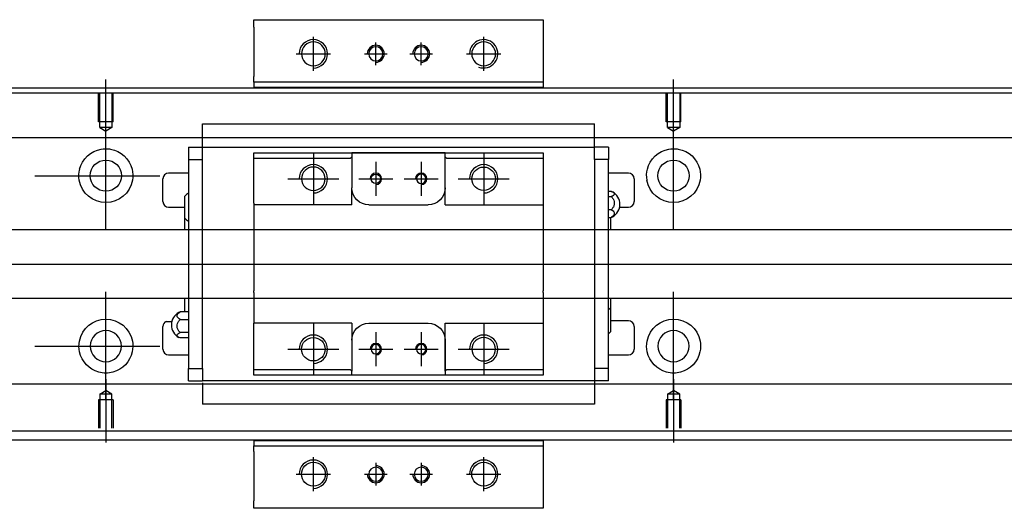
# Model space of a CAD drawing. Header units: millimetres. Extents: x -257 to 3135, y -1556 to 860.
# Tile 53 of 256: x 3 to 177, y -1430 to -1344. Entities that reach past the tile are written whole.
import ezdxf
from ezdxf.lldxf.tags import DXFTag

# ---------------------------------------------------------------- set-up
doc = ezdxf.new("R2010")
doc.units = ezdxf.units.MM
doc.layers.get('0').update_dxf_attribs({"linetype": 'CONTINUOUS'})
tags = doc.linetypes.add('DASHED', pattern=[25.72, 12.86, -12.86]).pattern_tags.tags
tags[6:7] = [DXFTag(74, 4), DXFTag(75, 0), DXFTag(340, '0'), DXFTag(46, 0.0), DXFTag(50, 0.0), DXFTag(44, 0.0), DXFTag(45, 0.0)]
tags[4:5] = [DXFTag(74, 4), DXFTag(75, 0), DXFTag(340, '0'), DXFTag(46, 0.0), DXFTag(50, 0.0), DXFTag(44, 0.0), DXFTag(45, 0.0)]

msp = doc.modelspace()

# ---------------------------------------------------------------- linework, layer by layer
at = {"linetype": 'Continuous'}
for p, q in [((44.63, -1345.66), (44.63, -1344.37)), ((44.63, -1344.37), (95.63, -1344.37)), ((44.63, -1345.66), (44.63, -1354.37)), ((95.63, -1344.37), (95.63, -1345.66)), ((95.63, -1345.66), (95.63, -1354.37)), ((44.63, -1355.37), (44.63, -1354.37)), ((95.63, -1354.37), (95.63, -1355.37)), ((95.63, -1355.37), (44.63, -1355.37)), ((44.63, -1355.37), (44.63, -1356.37)), ((95.63, -1355.37), (95.63, -1356.37)), ((-45.42, -1356.37), (80.83, -1356.37)), ((80.83, -1356.37), (579.58, -1356.37)), ((64.93, -1418.37), (-45.42, -1418.37)), ((44.63, -1418.37), (44.63, -1419.37)), ((579.58, -1418.37), (64.93, -1418.37)), ((95.63, -1418.37), (95.63, -1419.37)), ((44.63, -1420.37), (44.63, -1419.37)), ((44.63, -1419.37), (95.63, -1419.37)), ((44.63, -1420.37), (44.63, -1429.07)), ((95.63, -1419.37), (95.63, -1420.37)), ((95.63, -1420.37), (95.63, -1429.07)), ((44.63, -1430.37), (44.63, -1429.07)), ((95.63, -1429.07), (95.63, -1430.37)), ((95.63, -1430.37), (44.63, -1430.37))]:
    msp.add_line(p, q, dxfattribs=at)
for p, q in [((55.13, -1353.37), (55.13, -1347.37)), ((85.13, -1353.37), (85.13, -1347.37)), ((66.13, -1352.37), (66.13, -1348.37)), ((74.13, -1352.37), (74.13, -1348.37)), ((52.13, -1350.37), (58.13, -1350.37)), ((64.13, -1350.37), (68.13, -1350.37)), ((72.13, -1350.37), (76.13, -1350.37)), ((82.13, -1350.37), (88.13, -1350.37)), ((18.58, -1365.99), (18.58, -1354.87)), ((118.58, -1365.99), (118.58, -1354.87)), ((18.58, -1381.34), (18.58, -1362.29)), ((118.58, -1381.34), (118.58, -1362.29)), ((6.08, -1371.82), (28.11, -1371.82)), ((-95.42, -1387.37), (72.88, -1387.37)), ((72.88, -1387.37), (580.28, -1387.37)), ((18.58, -1411.34), (18.58, -1392.29)), ((118.58, -1411.34), (118.58, -1392.29)), ((29.22, -1397.46), (30.22, -1397.46)), ((6.08, -1401.82), (28.11, -1401.82)), ((18.58, -1407.65), (18.58, -1418.77)), ((118.58, -1407.65), (118.58, -1418.77)), ((55.13, -1427.37), (55.13, -1421.37)), ((85.13, -1427.37), (85.13, -1421.37)), ((66.13, -1422.37), (66.13, -1426.37)), ((74.13, -1422.37), (74.13, -1426.37)), ((52.13, -1424.37), (58.13, -1424.37)), ((64.13, -1424.37), (68.13, -1424.37)), ((72.13, -1424.37), (76.13, -1424.37)), ((82.13, -1424.37), (88.13, -1424.37))]:
    msp.add_line(p, q)
at = {"linetype": 'DASHED', "ltscale": 0.3}
for p, q in [((80.58, -1357.32), (-31.42, -1357.32)), ((568.58, -1357.32), (80.58, -1357.32)), ((568.58, -1365.15), (-31.42, -1365.15)), ((568.58, -1381.37), (-28.12, -1381.37)), ((-28.12, -1393.37), (568.58, -1393.37)), ((568.58, -1408.49), (-31.42, -1408.49)), ((17.51, -1410.27), (18.58, -1409.65)), ((19.66, -1410.27), (18.58, -1409.65)), ((117.51, -1410.27), (118.58, -1409.65)), ((119.66, -1410.27), (118.58, -1409.65)), ((19.88, -1411.27), (17.28, -1411.27)), ((17.28, -1411.27), (17.28, -1416.27)), ((17.51, -1410.27), (17.51, -1416.27)), ((19.66, -1410.27), (17.51, -1410.27)), ((19.66, -1416.27), (19.66, -1410.27)), ((19.88, -1411.27), (19.88, -1416.27)), ((119.88, -1411.27), (117.28, -1411.27)), ((117.28, -1411.27), (117.28, -1416.27)), ((117.51, -1410.27), (117.51, -1416.27)), ((119.66, -1410.27), (117.51, -1410.27)), ((119.66, -1416.27), (119.66, -1410.27)), ((119.88, -1411.27), (119.88, -1416.27)), ((568.58, -1416.82), (-31.42, -1416.82))]:
    msp.add_line(p, q, dxfattribs=at)
at = {"linetype": 'DASHED', "ltscale": 0.1}
for p, q in [((17.28, -1362.37), (17.28, -1357.37)), ((17.51, -1363.37), (17.51, -1357.37)), ((19.66, -1357.37), (19.66, -1363.37)), ((19.88, -1362.37), (19.88, -1357.37)), ((117.28, -1362.37), (117.28, -1357.37)), ((117.51, -1363.37), (117.51, -1357.37)), ((119.66, -1357.37), (119.66, -1363.37)), ((119.88, -1362.37), (119.88, -1357.37)), ((19.88, -1362.37), (17.28, -1362.37)), ((119.88, -1362.37), (117.28, -1362.37)), ((19.66, -1363.37), (17.51, -1363.37)), ((17.51, -1363.37), (18.58, -1363.99)), ((19.66, -1363.37), (18.58, -1363.99)), ((119.66, -1363.37), (117.51, -1363.37)), ((117.51, -1363.37), (118.58, -1363.99)), ((119.66, -1363.37), (118.58, -1363.99))]:
    msp.add_line(p, q, dxfattribs=at)
at = {"linetype": 'DASHED'}
for p, q in [((95.63, -1356.32), (44.63, -1356.32)), ((44.63, -1418.41), (95.63, -1418.41))]:
    msp.add_line(p, q, dxfattribs=at)
at = {"linetype": 'DASHED', "ltscale": 0.5}
for p, q in [((35.63, -1362.76), (35.63, -1362.71)), ((35.63, -1362.89), (35.63, -1362.76)), ((104.63, -1362.76), (35.63, -1362.76)), ((35.63, -1366.47), (35.63, -1362.89)), ((104.63, -1362.76), (104.63, -1362.71)), ((104.63, -1362.89), (104.63, -1362.76)), ((104.63, -1366.47), (104.63, -1362.89)), ((35.63, -1366.8), (35.63, -1366.47)), ((104.63, -1366.8), (104.63, -1366.47)), ((33.13, -1366.8), (33.13, -1369)), ((33.13, -1366.8), (35.63, -1366.8)), ((35.63, -1367.8), (35.63, -1366.8)), ((35.63, -1366.8), (104.63, -1366.8)), ((35.63, -1366.9), (35.63, -1366.9)), ((35.63, -1369), (35.63, -1367.8)), ((44.63, -1368.8), (44.63, -1367.8)), ((55.13, -1367.87), (55.13, -1376.87)), ((61.93, -1367.8), (61.93, -1368.5)), ((78.33, -1367.8), (61.93, -1367.8)), ((62.02, -1367.8), (78.24, -1367.8)), ((78.33, -1368.5), (78.33, -1367.8)), ((85.13, -1367.87), (85.13, -1376.87)), ((95.63, -1367.8), (95.63, -1368.8)), ((107.13, -1366.8), (104.63, -1366.8)), ((104.63, -1367.8), (104.63, -1366.8)), ((104.63, -1366.9), (104.63, -1366.9)), ((104.63, -1369), (104.63, -1367.8)), ((107.13, -1366.8), (107.13, -1369)), ((33.13, -1369), (35.63, -1369)), ((33.13, -1369), (33.13, -1405.74)), ((35.63, -1369.47), (35.63, -1369)), ((35.63, -1369.47), (35.63, -1369.04)), ((35.63, -1405.26), (35.63, -1369.47)), ((44.63, -1376.67), (44.63, -1368.8)), ((61.63, -1368.8), (44.63, -1368.8)), ((61.63, -1368.8), (61.93, -1368.5)), ((61.93, -1368.5), (61.93, -1373.97)), ((66.13, -1369.37), (66.13, -1375.37)), ((74.13, -1369.37), (74.13, -1375.37)), ((78.33, -1368.5), (78.63, -1368.8)), ((78.33, -1376.97), (78.33, -1368.5)), ((78.33, -1373.97), (78.33, -1368.5)), ((95.63, -1368.8), (78.63, -1368.8)), ((95.63, -1368.8), (95.63, -1376.67)), ((107.13, -1369), (104.63, -1369)), ((104.63, -1369), (104.63, -1369.47)), ((104.63, -1369.04), (104.63, -1369.47)), ((104.63, -1369.47), (104.63, -1405.26)), ((107.13, -1405.74), (107.13, -1369)), ((33.13, -1371.37), (29.63, -1371.37)), ((110.63, -1371.37), (107.13, -1371.37)), ((28.63, -1376.37), (28.63, -1372.37)), ((50.63, -1372.37), (59.63, -1372.37)), ((63.13, -1372.37), (69.13, -1372.37)), ((71.13, -1372.37), (77.13, -1372.37)), ((80.63, -1372.37), (89.63, -1372.37)), ((111.63, -1372.37), (111.63, -1376.37)), ((61.93, -1376.97), (61.93, -1373.97)), ((107.13, -1374.57), (107.59, -1374.57)), ((32.48, -1379.29), (32.48, -1375.44)), ((44.63, -1376.67), (44.63, -1382.37)), ((64.93, -1376.97), (75.33, -1376.97)), ((78.33, -1376.97), (95.63, -1376.97)), ((95.63, -1376.67), (95.63, -1382.37)), ((107.13, -1375.51), (107.59, -1375.51)), ((29.63, -1377.37), (32.48, -1377.37)), ((107.59, -1377.81), (107.13, -1377.81)), ((109.08, -1377.37), (110.63, -1377.37)), ((32.48, -1381.37), (32.48, -1379.29)), ((107.13, -1379.16), (107.59, -1379.16)), ((107.48, -1379.16), (107.48, -1381.37)), ((44.63, -1382.37), (44.63, -1382.67)), ((44.63, -1382.67), (44.63, -1392.07)), ((95.63, -1382.37), (95.63, -1382.67)), ((95.63, -1382.67), (95.63, -1392.07)), ((44.63, -1392.37), (44.63, -1392.07)), ((44.63, -1392.37), (44.63, -1397.77)), ((95.63, -1392.37), (95.63, -1392.07)), ((95.63, -1392.37), (95.63, -1397.77)), ((32.48, -1395.79), (32.48, -1393.37)), ((107.48, -1393.37), (107.48, -1395.45)), ((33.13, -1395.8), (31.68, -1395.8)), ((107.48, -1395.45), (107.48, -1399.3)), ((31.68, -1397.15), (33.13, -1397.15)), ((44.63, -1398.07), (44.63, -1397.77)), ((61.93, -1397.77), (44.63, -1397.77)), ((55.13, -1397.87), (55.13, -1406.87)), ((61.93, -1397.77), (61.93, -1400.77)), ((64.93, -1397.77), (75.33, -1397.77)), ((78.33, -1406.24), (78.33, -1397.77)), ((85.13, -1397.87), (85.13, -1406.87)), ((95.63, -1397.77), (95.63, -1405.94)), ((110.63, -1397.37), (107.48, -1397.37)), ((28.63, -1402.37), (28.63, -1398.37)), ((33.13, -1399.45), (31.68, -1399.45)), ((44.63, -1405.94), (44.63, -1398.07)), ((66.13, -1399.37), (66.13, -1405.37)), ((74.13, -1399.37), (74.13, -1405.37)), ((111.63, -1398.37), (111.63, -1402.37)), ((33.13, -1400.39), (31.68, -1400.39)), ((61.93, -1400.77), (61.93, -1406.24)), ((78.33, -1400.77), (78.33, -1406.24)), ((50.63, -1402.37), (59.63, -1402.37)), ((63.13, -1402.37), (69.13, -1402.37)), ((71.13, -1402.37), (77.13, -1402.37)), ((80.63, -1402.37), (89.63, -1402.37)), ((29.63, -1403.37), (33.13, -1403.37)), ((107.13, -1403.37), (110.63, -1403.37)), ((33.13, -1405.74), (35.63, -1405.74)), ((33.13, -1407.94), (33.13, -1405.74)), ((35.63, -1405.7), (35.63, -1405.26)), ((35.63, -1405.74), (35.63, -1405.26)), ((35.63, -1405.74), (35.63, -1406.94)), ((44.63, -1405.94), (61.63, -1405.94)), ((44.63, -1406.94), (44.63, -1405.94)), ((61.93, -1406.24), (61.63, -1405.94)), ((61.93, -1406.94), (61.93, -1406.24)), ((78.63, -1405.94), (78.33, -1406.24)), ((78.33, -1406.24), (78.33, -1406.94)), ((78.63, -1405.94), (95.63, -1405.94)), ((95.63, -1405.94), (95.63, -1406.94)), ((104.63, -1405.26), (104.63, -1405.74)), ((104.63, -1405.26), (104.63, -1405.7)), ((104.63, -1405.74), (104.63, -1406.94)), ((107.13, -1405.74), (104.63, -1405.74)), ((107.13, -1407.94), (107.13, -1405.74)), ((33.13, -1407.94), (35.63, -1407.94)), ((35.63, -1406.94), (35.63, -1407.94)), ((104.63, -1407.94), (35.63, -1407.94)), ((35.63, -1408.27), (35.63, -1411.85)), ((78.33, -1406.94), (61.93, -1406.94)), ((78.24, -1406.94), (62.02, -1406.94)), ((104.63, -1406.94), (104.63, -1407.94)), ((104.63, -1407.84), (104.63, -1407.84)), ((104.63, -1407.94), (104.63, -1408.27)), ((107.13, -1407.94), (104.63, -1407.94)), ((104.63, -1408.27), (104.63, -1411.85)), ((35.63, -1408.49), (32.59, -1408.49)), ((35.63, -1408.49), (32.59, -1408.49)), ((35.63, -1411.85), (35.63, -1411.98)), ((35.63, -1411.98), (35.63, -1412.02)), ((35.63, -1411.98), (104.63, -1411.98)), ((104.63, -1411.85), (104.63, -1411.98)), ((104.63, -1411.98), (104.63, -1412.02))]:
    msp.add_line(p, q, dxfattribs=at)
at = {"linetype": 'Continuous', "extrusion": (0, 0, -1)}
for centre, radius in [((-55.13, -1350.37), 2.1), ((-85.13, -1350.37), 2.1), ((-18.58, -1401.82), 2.75), ((-118.58, -1401.82), 2.75)]:
    msp.add_circle(centre, radius, dxfattribs=at)
at = {"linetype": 'DASHED', "ltscale": 0.15, "extrusion": (0, 0, -1)}
for centre in [(-66.13, -1350.37), (-74.13, -1350.37), (-66.13, -1424.37), (-74.13, -1424.37)]:
    msp.add_circle(centre, 1.25, dxfattribs=at)
at = {"linetype": 'Continuous'}
for centre, radius in [((18.58, -1371.82), 2.75), ((118.58, -1371.82), 2.75), ((55.13, -1424.37), 2.1), ((85.13, -1424.37), 2.1)]:
    msp.add_circle(centre, radius, dxfattribs=at)
at = {"linetype": 'DASHED', "ltscale": 0.5, "extrusion": (0, 0, -1)}
for centre, radius in [((-55.13, -1372.37), 2.07), ((-74.13, -1372.37), 0.825), ((-85.13, -1402.37), 2.07), ((-66.13, -1402.37), 0.825), ((-74.13, -1402.37), 0.825)]:
    msp.add_circle(centre, radius, dxfattribs=at)
at = {"linetype": 'DASHED', "ltscale": 0.5}
for centre, radius in [((66.13, -1372.37), 0.825), ((85.13, -1372.37), 2.07), ((55.13, -1402.37), 2.07)]:
    msp.add_circle(centre, radius, dxfattribs=at)
for centre, start in [((55.13, -1350.37), 270), ((85.13, -1350.37), 249.2801), ((55.13, -1424.37), 270), ((85.13, -1424.37), 270)]:
    msp.add_arc(centre, 2.5, start, 180)
at = {"linetype": 'DASHED', "ltscale": 0.15}
for centre, start, end in [((66.13, -1350.37), 270, 180), ((74.13, -1350.37), 270, 180), ((66.13, -1424.37), 180, 90), ((74.13, -1424.37), 180, 90)]:
    msp.add_arc(centre, 1.5, start, end, dxfattribs=at)
at = {"linetype": 'Continuous', "extrusion": (0, 0, -1)}
for centre, start, end in [((-18.58, -1371.82), 13.6191, 80.1049), ((-18.58, -1371.82), 99.8951, 166.3809), ((-118.58, -1371.82), 13.6191, 80.1049), ((-118.58, -1371.82), 99.8951, 166.3809), ((-18.58, -1371.82), 189.6765, 350.3235), ((-118.58, -1371.82), 189.6765, 350.3235), ((-18.58, -1401.82), 10.8558, 169.1442), ((-118.58, -1401.82), 10.8558, 169.1442), ((-18.58, -1401.82), 285.2319, 347.572), ((-18.58, -1401.82), 192.428, 254.7681), ((-118.58, -1401.82), 285.2319, 347.572), ((-118.58, -1401.82), 192.428, 254.7681)]:
    msp.add_arc(centre, 4.75, start, end, dxfattribs=at)
at = {"linetype": 'DASHED', "ltscale": 0.5}
for centre, radius, start, end in [((55.13, -1372.37), 2.5, 270, 180), ((85.13, -1372.37), 2.5, 270, 180), ((29.63, -1372.37), 1, 90, 180), ((66.13, -1372.37), 1, 270, 180), ((74.13, -1372.37), 1, 270, 180), ((110.63, -1372.37), 1, 0, 90), ((34.62, -1377.32), 2.85, 121.5132, 138.6569), ((106.63, -1376.87), 2.5, 0, 61.7734), ((29.63, -1376.37), 1, 180, 270), ((106.63, -1376.87), 2.5, 298.2701, 0), ((110.63, -1376.37), 1, 270, 0), ((34.62, -1377.4), 2.85, 221.3431, 238.4868), ((32.63, -1398.09), 2.5, 118.2701, 180), ((105.34, -1397.33), 2.85, 41.3431, 51.1006), ((29.63, -1398.37), 1, 114.7486, 180), ((110.63, -1398.37), 1, 0, 90), ((32.63, -1398.09), 2.5, 180, 241.7734), ((105.34, -1397.42), 2.85, 308.8994, 318.6569), ((55.13, -1402.37), 2.5, 270, 180), ((85.13, -1402.37), 2.5, 270, 180), ((29.63, -1402.37), 1, 180, 270), ((66.13, -1402.37), 1, 270, 180), ((74.13, -1402.37), 1, 270, 180), ((110.63, -1402.37), 1, 270, 0)]:
    msp.add_arc(centre, radius, start, end, dxfattribs=at)
at = {"linetype": 'DASHED', "ltscale": 0.5, "extrusion": (0, 0, -1)}
for centre, start, end in [((-64.93, -1373.97), 270, 359.96), ((-75.33, -1373.97), 180, 270), ((-64.93, -1400.77), 360, 90), ((-75.33, -1400.77), 90, 180)]:
    msp.add_arc(centre, 3, start, end, dxfattribs=at)
at = {"linetype": 'Continuous'}
for points, knots in [([(17.77, -1367.14), (18.18, -1367.07), (18.61, -1367.05), (19.15, -1367.1), (19.28, -1367.12), (19.4, -1367.14)], [0, 0, 0, 0, 0.772987, 0.772987, 1, 1, 1, 1]), ([(117.77, -1367.14), (118.18, -1367.07), (118.61, -1367.05), (119.15, -1367.1), (119.28, -1367.12), (119.4, -1367.14)], [0, 0, 0, 0, 0.772987, 0.772987, 1, 1, 1, 1]), ([(19.83, -1406.4), (19.43, -1406.51), (19, -1406.57), (18.16, -1406.57), (17.74, -1406.51), (17.33, -1406.4)], [0, 0, 0, 0, 0.500461, 0.500461, 1, 1, 1, 1]), ([(119.83, -1406.4), (119.43, -1406.51), (119, -1406.57), (118.16, -1406.57), (117.74, -1406.51), (117.33, -1406.4)], [0, 0, 0, 0, 0.500461, 0.500461, 1, 1, 1, 1])]:
    msp.add_open_spline(points, degree=3, knots=knots, dxfattribs=at)
at = {"linetype": 'DASHED', "ltscale": 0.5}
for points, degree in [([(44.63, -1367.8), (61.93, -1367.8)], 1), ([(78.33, -1367.8), (95.63, -1367.8)], 1), ([(61.93, -1376.97), (44.63, -1376.97)], 1), ([(107.59, -1379.16), (107.68, -1379.14), (107.76, -1379.1), (107.83, -1379.06)], 3), ([(31.68, -1395.8), (31.59, -1395.82), (31.51, -1395.86), (31.44, -1395.9)], 3), ([(78.33, -1397.77), (95.63, -1397.77)], 1), ([(61.93, -1406.94), (44.63, -1406.94)], 1), ([(95.63, -1406.94), (78.33, -1406.94)], 1)]:
    msp.add_open_spline(points, degree=degree, dxfattribs=at)
at = {"linetype": 'Continuous'}
for points in [[(13.9, -1372.62), (13.79, -1371.96), (13.82, -1371.29), (13.97, -1370.7)], [(23.2, -1370.7), (23.34, -1371.29), (23.38, -1371.96), (23.27, -1372.62)], [(113.9, -1372.62), (113.79, -1371.96), (113.82, -1371.29), (113.97, -1370.7)], [(123.2, -1370.7), (123.34, -1371.29), (123.38, -1371.96), (123.27, -1372.62)], [(13.94, -1402.84), (13.81, -1402.24), (13.79, -1401.57), (13.92, -1400.92)], [(23.25, -1400.92), (23.37, -1401.58), (23.35, -1402.24), (23.22, -1402.84)], [(113.94, -1402.84), (113.81, -1402.24), (113.79, -1401.57), (113.92, -1400.92)], [(123.25, -1400.92), (123.37, -1401.58), (123.35, -1402.24), (123.22, -1402.84)]]:
    msp.add_open_spline(points, degree=3, dxfattribs=at)
at = {"linetype": 'DASHED', "ltscale": 0.5}
msp.add_rational_spline([(61.93, -1373.97), (61.93, -1373.97), (61.93, -1373.97)], [0.500000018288, 0.499999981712, 0.500000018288], degree=2, dxfattribs=at)
for points in [[(107.59, -1374.57), (107.72, -1374.61), (107.83, -1374.67), (108.01, -1374.79), (108.07, -1374.85), (108.14, -1374.99), (108.14, -1375.06), (108.1, -1375.19), (108.05, -1375.26), (107.89, -1375.38), (107.79, -1375.44), (107.65, -1375.49), (107.62, -1375.5), (107.59, -1375.51)], [(107.59, -1375.51), (107.72, -1375.62), (107.83, -1375.75), (108.01, -1376.04), (108.07, -1376.2), (108.14, -1376.52), (108.14, -1376.7), (108.1, -1377.03), (108.05, -1377.19), (107.89, -1377.49), (107.79, -1377.63), (107.65, -1377.77), (107.62, -1377.79), (107.59, -1377.81)], [(107.59, -1377.81), (107.72, -1377.87), (107.83, -1377.95), (108.01, -1378.12), (108.07, -1378.21), (108.14, -1378.41), (108.14, -1378.51), (108.1, -1378.7), (108.05, -1378.8), (107.89, -1378.97), (107.79, -1379.06), (107.65, -1379.14), (107.62, -1379.15), (107.59, -1379.16)], [(31.68, -1397.15), (31.55, -1397.09), (31.44, -1397.01), (31.26, -1396.84), (31.2, -1396.75), (31.13, -1396.55), (31.13, -1396.45), (31.17, -1396.26), (31.22, -1396.16), (31.37, -1395.99), (31.48, -1395.9), (31.62, -1395.82), (31.65, -1395.81), (31.68, -1395.8)], [(31.68, -1399.45), (31.55, -1399.34), (31.44, -1399.21), (31.26, -1398.92), (31.2, -1398.76), (31.13, -1398.44), (31.13, -1398.27), (31.17, -1397.93), (31.22, -1397.77), (31.37, -1397.47), (31.48, -1397.33), (31.62, -1397.2), (31.65, -1397.17), (31.68, -1397.15)], [(31.68, -1400.39), (31.55, -1400.35), (31.44, -1400.29), (31.26, -1400.17), (31.2, -1400.11), (31.13, -1399.97), (31.13, -1399.9), (31.17, -1399.77), (31.22, -1399.7), (31.37, -1399.58), (31.48, -1399.52), (31.62, -1399.47), (31.65, -1399.46), (31.68, -1399.45)]]:
    msp.add_open_spline(points, degree=3, knots=[0, 0, 0, 0, 0.192078, 0.192078, 0.384156, 0.384156, 0.576234, 0.576234, 0.768312, 0.768312, 0.960389, 0.960389, 1, 1, 1, 1], dxfattribs=at)

doc.saveas('drawing.dxf')
